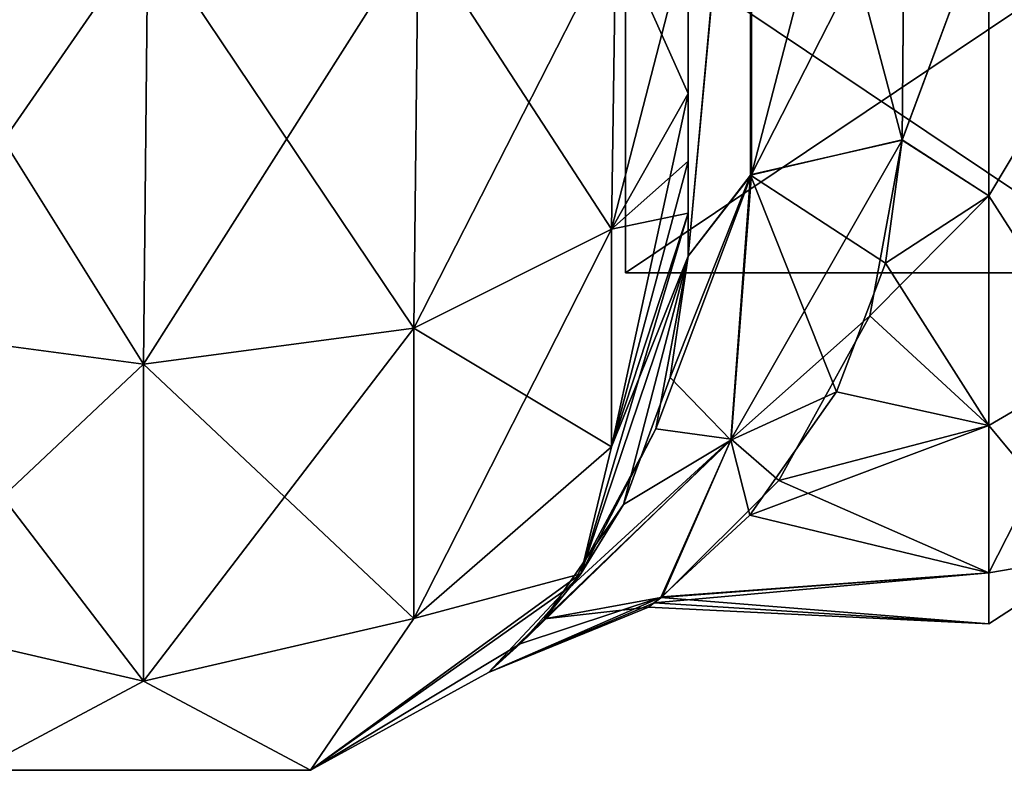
# Model space of a CAD drawing. Extents: x -23 to 700, y -1799 to -1.
# Tile 91 of 251: x 664 to 687, y -1799 to -1782. Entities that reach past the tile are written whole.
import ezdxf

# ---------------------------------------------------------------- set-up
doc = ezdxf.new("R2010")
doc.units = 0
doc.header["$LTSCALE"] = 54.754438
for name, color, linetype in [('789', 7, 'CONTINUOUS'), ('792', 7, 'CONTINUOUS'), ('820', 7, 'CONTINUOUS'), ('821', 7, 'CONTINUOUS'), ('822', 7, 'CONTINUOUS'), ('828', 7, 'CONTINUOUS'), ('829', 7, 'CONTINUOUS'), ('831', 7, 'CONTINUOUS'), ('834', 7, 'CONTINUOUS'), ('910', 7, 'CONTINUOUS'), ('911', 7, 'CONTINUOUS'), ('912', 7, 'CONTINUOUS')]:
    doc.layers.add(name, color=color, linetype=linetype)

msp = doc.modelspace()

# ---------------------------------------------------------------- linework, layer by layer
at = {"layer": '789', "linetype": 'CONTINUOUS'}
for points in [[(679.55, -1783.734, 60.5), (679.55, -1785.303, 59.303), (679.55, -1728.15, 61.5), (679.55, -1783.734, 60.5)], [(679.55, -1728.15, 61.5), (679.55, -1785.303, 59.303), (679.55, -1740.161, 57.613), (679.55, -1728.15, 61.5)], [(679.55, -1780, 61.5), (679.55, -1783.734, 60.5), (679.55, -1728.15, 61.5), (679.55, -1780, 61.5)], [(679.55, -1786.502, 57.73), (679.55, -1787.5, 54), (679.55, -1740.161, 57.613), (679.55, -1786.502, 57.73)], [(679.55, -1740.161, 57.613), (679.55, -1787.5, 54), (679.55, -1747.641, 47.352), (679.55, -1740.161, 57.613)], [(679.55, -1785.303, 59.303), (679.55, -1786.502, 57.73), (679.55, -1740.161, 57.613), (679.55, -1785.303, 59.303)], [(679.55, -1740.164, -57.61), (679.55, -1747.642, -47.348), (679.55, -1786.502, -57.73), (679.55, -1740.164, -57.61)], [(679.55, -1780, -61.5), (679.55, -1740.164, -57.61), (679.55, -1783.734, -60.5), (679.55, -1780, -61.5)], [(679.55, -1783.734, -60.5), (679.55, -1740.164, -57.61), (679.55, -1785.303, -59.303), (679.55, -1783.734, -60.5)], [(679.55, -1785.303, -59.303), (679.55, -1740.164, -57.61), (679.55, -1786.502, -57.73), (679.55, -1785.303, -59.303)], [(679.55, -1747.642, -47.348), (679.55, -1747.641, -34.648), (679.55, -1787.5, -54), (679.55, -1747.642, -47.348)], [(679.55, -1787.5, -54), (679.55, -1747.641, -34.648), (679.55, -1771.526, -28.996), (679.55, -1787.5, -54)], [(679.55, -1787.5, 54), (679.55, -1787.5, 24.51), (679.55, -1747.641, 47.352), (679.55, -1787.5, 54)], [(679.55, -1747.641, 47.352), (679.55, -1787.5, 24.51), (679.55, -1771.526, 28.996), (679.55, -1747.641, 47.352)], [(679.55, -1786.502, -57.73), (679.55, -1747.642, -47.348), (679.55, -1787.5, -54), (679.55, -1786.502, -57.73)], [(679.55, -1787.5, -24.51), (679.55, -1787.5, -54), (679.55, -1771.526, -28.996), (679.55, -1787.5, -24.51)]]:
    msp.add_3dface(points, dxfattribs=at)
at = {"layer": '792', "linetype": 'CONTINUOUS'}
for points in [[(684.5, -1784.819, 20.289), (686.5, -1779.416, 22.825), (684.553, -1778.684, 23.05), (684.5, -1784.819, 20.289)], [(684.553, -1778.685, -23.05), (686.5, -1779.416, -22.825), (684.5, -1784.808, -20.297), (684.553, -1778.685, -23.05)], [(686.5, -1786.107, 19.416), (686.5, -1779.416, 22.825), (684.5, -1784.819, 20.289), (686.5, -1786.107, 19.416)], [(686.5, -1779.416, -22.825), (686.5, -1786.107, -19.416), (684.5, -1784.808, -20.297), (686.5, -1779.416, -22.825)], [(683.751, -1788.879, 17.062), (686.5, -1786.107, 19.416), (684.5, -1784.819, 20.289), (683.751, -1788.879, 17.062)], [(684.5, -1784.808, -20.297), (686.5, -1786.107, -19.416), (684.113, -1787.66, -18.187), (684.5, -1784.808, -20.297)], [(686.5, -1791.416, 14.107), (686.5, -1786.107, 19.416), (683.751, -1788.879, 17.062), (686.5, -1791.416, 14.107)], [(686.5, -1786.107, -19.416), (686.5, -1791.416, -14.107), (684.113, -1787.66, -18.187), (686.5, -1786.107, -19.416)], [(684.113, -1787.66, -18.187), (686.5, -1791.416, -14.107), (682.981, -1790.637, -15.122), (684.113, -1787.66, -18.187)], [(681.648, -1792.688, 12.165), (686.5, -1791.416, 14.107), (683.751, -1788.879, 17.062), (681.648, -1792.688, 12.165)], [(682.981, -1790.637, -15.122), (686.5, -1791.416, -14.107), (680.975, -1793.489, -10.688), (682.981, -1790.637, -15.122)], [(686.5, -1791.416, -14.107), (686.5, -1794.825, -7.416), (680.975, -1793.489, -10.688), (686.5, -1791.416, -14.107)], [(686.5, -1794.825, 7.416), (686.5, -1791.416, 14.107), (681.648, -1792.688, 12.165), (686.5, -1794.825, 7.416)], [(678.948, -1795.377, 5.431), (686.5, -1794.825, 7.416), (681.648, -1792.688, 12.165), (678.948, -1795.377, 5.431)], [(680.975, -1793.489, -10.688), (686.5, -1794.825, -7.416), (678.914, -1795.391, -5.372), (680.975, -1793.489, -10.688)], [(686.5, -1796, 0), (686.5, -1794.825, 7.416), (678.763, -1795.516, 4.794), (686.5, -1796, 0)], [(678.763, -1795.516, 4.794), (686.5, -1794.825, 7.416), (678.948, -1795.377, 5.431), (678.763, -1795.516, 4.794)], [(686.5, -1794.825, -7.416), (686.5, -1796, 0), (678.914, -1795.391, -5.372), (686.5, -1794.825, -7.416)], [(678.914, -1795.391, -5.372), (686.5, -1796, 0), (678.627, -1795.614, -4.285), (678.914, -1795.391, -5.372)], [(678.627, -1795.614, -4.285), (686.5, -1796, 0), (678.763, -1795.516, 4.794), (678.627, -1795.614, -4.285)]]:
    msp.add_3dface(points, dxfattribs=at)
at = {"layer": '820', "linetype": 'CONTINUOUS'}
for points in [[(666.95, -1790, 71.321), (667.05, -1780, 74), (660.697, -1780, 72.323), (666.95, -1790, 71.321)], [(660.7, -1789.163, 69.87), (666.95, -1790, 71.321), (660.697, -1780, 72.323), (660.7, -1789.163, 69.87)], [(673.2, -1789.163, 69.87), (667.05, -1780, 74), (666.95, -1790, 71.321), (673.2, -1789.163, 69.87)], [(673.3, -1780, 72.325), (667.05, -1780, 74), (673.2, -1789.163, 69.87), (673.3, -1780, 72.325)], [(677.775, -1786.875, 65.908), (673.3, -1780, 72.325), (673.2, -1789.163, 69.87), (677.775, -1786.875, 65.908)], [(677.875, -1780, 67.75), (673.3, -1780, 72.325), (677.775, -1786.875, 65.908), (677.875, -1780, 67.75)], [(679.55, -1783.734, 60.5), (677.875, -1780, 67.75), (677.775, -1786.875, 65.908), (679.55, -1783.734, 60.5)], [(679.55, -1783.734, 60.5), (679.55, -1780, 61.5), (677.875, -1780, 67.75), (679.55, -1783.734, 60.5)], [(679.55, -1785.303, 59.303), (679.55, -1783.734, 60.5), (677.775, -1786.875, 65.908), (679.55, -1785.303, 59.303)], [(679.55, -1786.502, 57.73), (679.55, -1785.303, 59.303), (677.775, -1786.875, 65.908), (679.55, -1786.502, 57.73)], [(679.55, -1787.5, 54), (679.55, -1786.502, 57.73), (677.775, -1791.911, 60.869), (679.55, -1787.5, 54)], [(679.55, -1786.502, 57.73), (677.775, -1786.875, 65.908), (677.775, -1791.911, 60.869), (679.55, -1786.502, 57.73)], [(677.775, -1786.875, 65.908), (673.2, -1789.163, 69.87), (677.775, -1791.911, 60.869), (677.775, -1786.875, 65.908)], [(677.063, -1794.847, 54), (679.55, -1787.5, 54), (677.775, -1791.911, 60.869), (677.063, -1794.847, 54)], [(666.95, -1790, 71.321), (660.7, -1789.163, 69.87), (666.95, -1797.326, 63.991), (666.95, -1790, 71.321)], [(660.7, -1789.163, 69.87), (660.7, -1795.875, 63.154), (666.95, -1797.326, 63.991), (660.7, -1789.163, 69.87)], [(673.2, -1789.163, 69.87), (666.95, -1790, 71.321), (673.2, -1795.875, 63.154), (673.2, -1789.163, 69.87)], [(673.2, -1789.163, 69.87), (673.2, -1795.875, 63.154), (677.775, -1791.911, 60.869), (673.2, -1789.163, 69.87)], [(666.95, -1790, 71.321), (666.95, -1797.326, 63.991), (673.2, -1795.875, 63.154), (666.95, -1790, 71.321)], [(673.2, -1795.875, 63.154), (677.063, -1794.847, 54), (677.775, -1791.911, 60.869), (673.2, -1795.875, 63.154)], [(670.813, -1799.388, 54), (677.063, -1794.847, 54), (673.2, -1795.875, 63.154), (670.813, -1799.388, 54)], [(660.7, -1795.875, 63.154), (663.087, -1799.388, 54), (666.95, -1797.326, 63.991), (660.7, -1795.875, 63.154)], [(666.95, -1797.326, 63.991), (670.813, -1799.388, 54), (673.2, -1795.875, 63.154), (666.95, -1797.326, 63.991)], [(663.087, -1799.388, 54), (670.813, -1799.388, 54), (666.95, -1797.326, 63.991), (663.087, -1799.388, 54)]]:
    msp.add_3dface(points, dxfattribs=at)
at = {"layer": '821', "linetype": 'CONTINUOUS'}
for points in [[(677.063, -1794.847, -54), (679.55, -1787.5, -54), (678.051, -1793.245, -16.934), (677.063, -1794.847, -54)], [(679.55, -1787.5, 24.51), (679.55, -1787.5, 54), (677.063, -1794.847, 54), (679.55, -1787.5, 24.51)], [(679.55, -1787.5, 24.51), (677.063, -1794.847, 54), (678.796, -1791.491, 19.909), (679.55, -1787.5, 24.51)], [(678.051, -1793.245, -16.934), (679.55, -1787.5, -54), (679.131, -1790.307, -21.53), (678.051, -1793.245, -16.934)], [(679.55, -1787.5, -54), (679.55, -1787.5, -24.51), (679.131, -1790.307, -21.53), (679.55, -1787.5, -54)], [(678.796, -1791.491, 19.909), (677.063, -1794.847, 54), (676.867, -1795.109, 12.54), (678.796, -1791.491, 19.909)], [(676.221, -1795.885, -9.96), (677.063, -1794.847, -54), (678.051, -1793.245, -16.934), (676.221, -1795.885, -9.96)], [(670.813, -1799.388, -54), (677.063, -1794.847, -54), (670.813, -1799.388, 54), (670.813, -1799.388, -54)], [(670.813, -1799.388, 54), (677.063, -1794.847, -54), (674.926, -1797.125, 0.886), (670.813, -1799.388, 54)], [(677.063, -1794.847, 54), (670.813, -1799.388, 54), (676.867, -1795.109, 12.54), (677.063, -1794.847, 54)], [(674.926, -1797.125, 0.886), (677.063, -1794.847, -54), (676.221, -1795.885, -9.96), (674.926, -1797.125, 0.886)], [(676.867, -1795.109, 12.54), (670.813, -1799.388, 54), (675.661, -1796.465, 7.337), (676.867, -1795.109, 12.54)], [(675.661, -1796.465, 7.337), (670.813, -1799.388, 54), (674.926, -1797.125, 0.886), (675.661, -1796.465, 7.337)], [(663.087, -1799.388, -54), (670.813, -1799.388, -54), (663.087, -1799.388, 54), (663.087, -1799.388, -54)], [(670.813, -1799.388, -54), (670.813, -1799.388, 54), (663.087, -1799.388, 54), (670.813, -1799.388, -54)]]:
    msp.add_3dface(points, dxfattribs=at)
at = {"layer": '822', "linetype": 'CONTINUOUS'}
for points in [[(660.697, -1780, -72.323), (667.05, -1780, -74), (660.7, -1789.163, -69.87), (660.697, -1780, -72.323)], [(660.7, -1789.163, -69.87), (667.05, -1780, -74), (666.95, -1790, -71.321), (660.7, -1789.163, -69.87)], [(667.05, -1780, -74), (673.3, -1780, -72.325), (666.95, -1790, -71.321), (667.05, -1780, -74)], [(666.95, -1790, -71.321), (673.3, -1780, -72.325), (673.2, -1789.163, -69.87), (666.95, -1790, -71.321)], [(673.3, -1780, -72.325), (677.875, -1780, -67.75), (673.2, -1789.163, -69.87), (673.3, -1780, -72.325)], [(673.2, -1789.163, -69.87), (677.875, -1780, -67.75), (677.775, -1786.875, -65.908), (673.2, -1789.163, -69.87)], [(679.55, -1780, -61.5), (679.55, -1783.734, -60.5), (677.775, -1786.875, -65.908), (679.55, -1780, -61.5)], [(677.875, -1780, -67.75), (679.55, -1780, -61.5), (677.775, -1786.875, -65.908), (677.875, -1780, -67.75)], [(679.55, -1783.734, -60.5), (679.55, -1785.303, -59.303), (677.775, -1791.911, -60.869), (679.55, -1783.734, -60.5)], [(679.55, -1783.734, -60.5), (677.775, -1791.911, -60.869), (677.775, -1786.875, -65.908), (679.55, -1783.734, -60.5)], [(679.55, -1785.303, -59.303), (679.55, -1786.502, -57.73), (677.775, -1791.911, -60.869), (679.55, -1785.303, -59.303)], [(679.55, -1786.502, -57.73), (679.55, -1787.5, -54), (677.063, -1794.847, -54), (679.55, -1786.502, -57.73)], [(679.55, -1786.502, -57.73), (677.063, -1794.847, -54), (677.775, -1791.911, -60.869), (679.55, -1786.502, -57.73)], [(677.775, -1791.911, -60.869), (673.2, -1795.875, -63.154), (677.775, -1786.875, -65.908), (677.775, -1791.911, -60.869)], [(673.2, -1795.875, -63.154), (673.2, -1789.163, -69.87), (677.775, -1786.875, -65.908), (673.2, -1795.875, -63.154)], [(660.7, -1795.875, -63.154), (660.7, -1789.163, -69.87), (666.95, -1790, -71.321), (660.7, -1795.875, -63.154)], [(673.2, -1795.875, -63.154), (666.95, -1797.326, -63.991), (673.2, -1789.163, -69.87), (673.2, -1795.875, -63.154)], [(666.95, -1797.326, -63.991), (666.95, -1790, -71.321), (673.2, -1789.163, -69.87), (666.95, -1797.326, -63.991)], [(666.95, -1797.326, -63.991), (660.7, -1795.875, -63.154), (666.95, -1790, -71.321), (666.95, -1797.326, -63.991)], [(677.775, -1791.911, -60.869), (677.063, -1794.847, -54), (673.2, -1795.875, -63.154), (677.775, -1791.911, -60.869)], [(677.063, -1794.847, -54), (670.813, -1799.388, -54), (673.2, -1795.875, -63.154), (677.063, -1794.847, -54)], [(666.95, -1797.326, -63.991), (663.087, -1799.388, -54), (660.7, -1795.875, -63.154), (666.95, -1797.326, -63.991)], [(673.2, -1795.875, -63.154), (670.813, -1799.388, -54), (666.95, -1797.326, -63.991), (673.2, -1795.875, -63.154)], [(670.813, -1799.388, -54), (663.087, -1799.388, -54), (666.95, -1797.326, -63.991), (670.813, -1799.388, -54)]]:
    msp.add_3dface(points, dxfattribs=at)
at = {"layer": '828', "linetype": 'CONTINUOUS'}
for points in [[(679.55, -1771.526, 28.996), (679.55, -1787.5, 24.51), (681.016, -1771.626, 25.46), (679.55, -1771.526, 28.996)], [(681.016, -1771.626, 25.46), (679.55, -1787.5, 24.51), (681.016, -1785.61, 21.521), (681.016, -1771.626, 25.46)], [(681.016, -1785.61, 21.521), (684.55, -1772, 24), (681.016, -1771.626, 25.46), (681.016, -1785.61, 21.521)], [(684.553, -1778.684, 23.05), (684.55, -1772, 24), (681.016, -1785.61, 21.521), (684.553, -1778.684, 23.05)], [(684.5, -1784.819, 20.289), (684.553, -1778.684, 23.05), (681.016, -1785.61, 21.521), (684.5, -1784.819, 20.289)]]:
    msp.add_3dface(points, dxfattribs=at)
at = {"layer": '829', "linetype": 'CONTINUOUS'}
for points in [[(679.55, -1787.5, -24.51), (679.55, -1771.526, -28.996), (680.998, -1771.626, -25.478), (679.55, -1787.5, -24.51)], [(679.55, -1787.5, -24.51), (680.998, -1771.626, -25.478), (680.99, -1785.624, -21.543), (679.55, -1787.5, -24.51)], [(680.998, -1771.626, -25.478), (684.5, -1784.808, -20.297), (680.99, -1785.624, -21.543), (680.998, -1771.626, -25.478)], [(684.553, -1778.685, -23.05), (684.5, -1784.808, -20.297), (680.998, -1771.626, -25.478), (684.553, -1778.685, -23.05)]]:
    msp.add_3dface(points, dxfattribs=at)
at = {"layer": '831', "linetype": 'CONTINUOUS'}
for points in [[(686.5, -1779.416, 22.825), (686.5, -1786.107, 19.416), (688.975, -1781.968, 20.7), (686.5, -1779.416, 22.825)], [(686.5, -1786.107, -19.416), (686.5, -1779.416, -22.825), (688.975, -1781.968, -20.7), (686.5, -1786.107, -19.416)], [(686.5, -1786.107, 19.416), (688.975, -1789.962, 14.325), (688.975, -1781.968, 20.7), (686.5, -1786.107, 19.416)], [(686.5, -1786.107, -19.416), (688.975, -1781.968, -20.7), (688.975, -1789.962, -14.325), (686.5, -1786.107, -19.416)], [(686.5, -1786.107, 19.416), (686.5, -1791.416, 14.107), (688.975, -1789.962, 14.325), (686.5, -1786.107, 19.416)], [(686.5, -1791.416, -14.107), (686.5, -1786.107, -19.416), (688.975, -1789.962, -14.325), (686.5, -1791.416, -14.107)], [(686.5, -1791.416, 14.107), (686.5, -1794.825, 7.416), (688.975, -1789.962, 14.325), (686.5, -1791.416, 14.107)], [(686.5, -1794.825, 7.416), (688.975, -1794.399, 5.112), (688.975, -1789.962, 14.325), (686.5, -1794.825, 7.416)], [(686.5, -1791.416, -14.107), (688.975, -1789.962, -14.325), (688.975, -1794.399, -5.112), (686.5, -1791.416, -14.107)], [(686.5, -1794.825, -7.416), (686.5, -1791.416, -14.107), (688.975, -1794.399, -5.112), (686.5, -1794.825, -7.416)], [(686.5, -1794.825, 7.416), (686.5, -1796, 0), (688.975, -1794.399, 5.112), (686.5, -1794.825, 7.416)], [(686.5, -1796, 0), (686.5, -1794.825, -7.416), (688.975, -1794.399, -5.112), (686.5, -1796, 0)], [(686.5, -1796, 0), (688.975, -1794.399, -5.112), (688.975, -1794.399, 5.112), (686.5, -1796, 0)]]:
    msp.add_3dface(points, dxfattribs=at)
at = {"layer": '834', "linetype": 'CONTINUOUS'}
for points in [[(683.751, -1788.879, 17.062), (684.5, -1784.819, 20.289), (680.545, -1791.73, 14.297), (683.751, -1788.879, 17.062)], [(684.5, -1784.819, 20.289), (681.016, -1785.61, 21.521), (680.545, -1791.73, 14.297), (684.5, -1784.819, 20.289)], [(684.5, -1784.808, -20.297), (684.113, -1787.66, -18.187), (680.99, -1785.624, -21.543), (684.5, -1784.808, -20.297)], [(679.55, -1787.5, 24.51), (678.796, -1791.491, 19.909), (681.016, -1785.61, 21.521), (679.55, -1787.5, 24.51)], [(681.016, -1785.61, 21.521), (678.796, -1791.491, 19.909), (680.545, -1791.73, 14.297), (681.016, -1785.61, 21.521)], [(679.131, -1790.307, -21.53), (679.55, -1787.5, -24.51), (680.99, -1785.624, -21.543), (679.131, -1790.307, -21.53)], [(679.131, -1790.307, -21.53), (680.99, -1785.624, -21.543), (680.537, -1791.757, -14.252), (679.131, -1790.307, -21.53)], [(680.99, -1785.624, -21.543), (682.981, -1790.637, -15.122), (680.537, -1791.757, -14.252), (680.99, -1785.624, -21.543)], [(684.113, -1787.66, -18.187), (682.981, -1790.637, -15.122), (680.99, -1785.624, -21.543), (684.113, -1787.66, -18.187)], [(681.648, -1792.688, 12.165), (683.751, -1788.879, 17.062), (680.545, -1791.73, 14.297), (681.648, -1792.688, 12.165)], [(678.051, -1793.245, -16.934), (679.131, -1790.307, -21.53), (680.537, -1791.757, -14.252), (678.051, -1793.245, -16.934)], [(682.981, -1790.637, -15.122), (680.975, -1793.489, -10.688), (680.537, -1791.757, -14.252), (682.981, -1790.637, -15.122)], [(678.796, -1791.491, 19.909), (676.867, -1795.109, 12.54), (680.545, -1791.73, 14.297), (678.796, -1791.491, 19.909)], [(675.661, -1796.465, 7.337), (678.948, -1795.377, 5.431), (680.545, -1791.73, 14.297), (675.661, -1796.465, 7.337)], [(676.867, -1795.109, 12.54), (675.661, -1796.465, 7.337), (680.545, -1791.73, 14.297), (676.867, -1795.109, 12.54)], [(678.914, -1795.391, -5.372), (676.221, -1795.885, -9.96), (680.537, -1791.757, -14.252), (678.914, -1795.391, -5.372)], [(676.221, -1795.885, -9.96), (678.051, -1793.245, -16.934), (680.537, -1791.757, -14.252), (676.221, -1795.885, -9.96)], [(680.975, -1793.489, -10.688), (678.914, -1795.391, -5.372), (680.537, -1791.757, -14.252), (680.975, -1793.489, -10.688)], [(678.948, -1795.377, 5.431), (681.648, -1792.688, 12.165), (680.545, -1791.73, 14.297), (678.948, -1795.377, 5.431)], [(678.763, -1795.516, 4.794), (678.948, -1795.377, 5.431), (674.926, -1797.125, 0.886), (678.763, -1795.516, 4.794)], [(678.948, -1795.377, 5.431), (675.661, -1796.465, 7.337), (674.926, -1797.125, 0.886), (678.948, -1795.377, 5.431)], [(678.627, -1795.614, -4.285), (678.763, -1795.516, 4.794), (674.926, -1797.125, 0.886), (678.627, -1795.614, -4.285)], [(678.914, -1795.391, -5.372), (678.627, -1795.614, -4.285), (676.221, -1795.885, -9.96), (678.914, -1795.391, -5.372)], [(678.627, -1795.614, -4.285), (674.926, -1797.125, 0.886), (676.221, -1795.885, -9.96), (678.627, -1795.614, -4.285)]]:
    msp.add_3dface(points, dxfattribs=at)
at = {"layer": '910', "linetype": 'CONTINUOUS'}
for points in [[(678.1, -1756.115), (678.1, -1764.058, -13.757), (678.1, -1787.885), (678.1, -1756.115)], [(678.1, -1756.115), (678.1, -1787.885), (678.1, -1779.942, 13.757), (678.1, -1756.115)], [(678.1, -1764.058, -13.757), (678.1, -1779.942, -13.757), (678.1, -1787.885), (678.1, -1764.058, -13.757)]]:
    msp.add_3dface(points, dxfattribs=at)
at = {"layer": '911', "linetype": 'CONTINUOUS'}
for points in [[(678.1, -1787.885), (678.1, -1779.942, -13.757), (689.934, -1787.885), (678.1, -1787.885)], [(689.934, -1787.885), (678.1, -1779.942, -13.757), (689.934, -1779.942, -13.757), (689.934, -1787.885)]]:
    msp.add_3dface(points, dxfattribs=at)
at = {"layer": '912', "linetype": 'CONTINUOUS'}
for points in [[(678.1, -1787.885), (689.934, -1787.885), (689.934, -1779.942, 13.757), (678.1, -1787.885)], [(678.1, -1779.942, 13.757), (678.1, -1787.885), (689.934, -1779.942, 13.757), (678.1, -1779.942, 13.757)]]:
    msp.add_3dface(points, dxfattribs=at)

doc.saveas('drawing.dxf')
